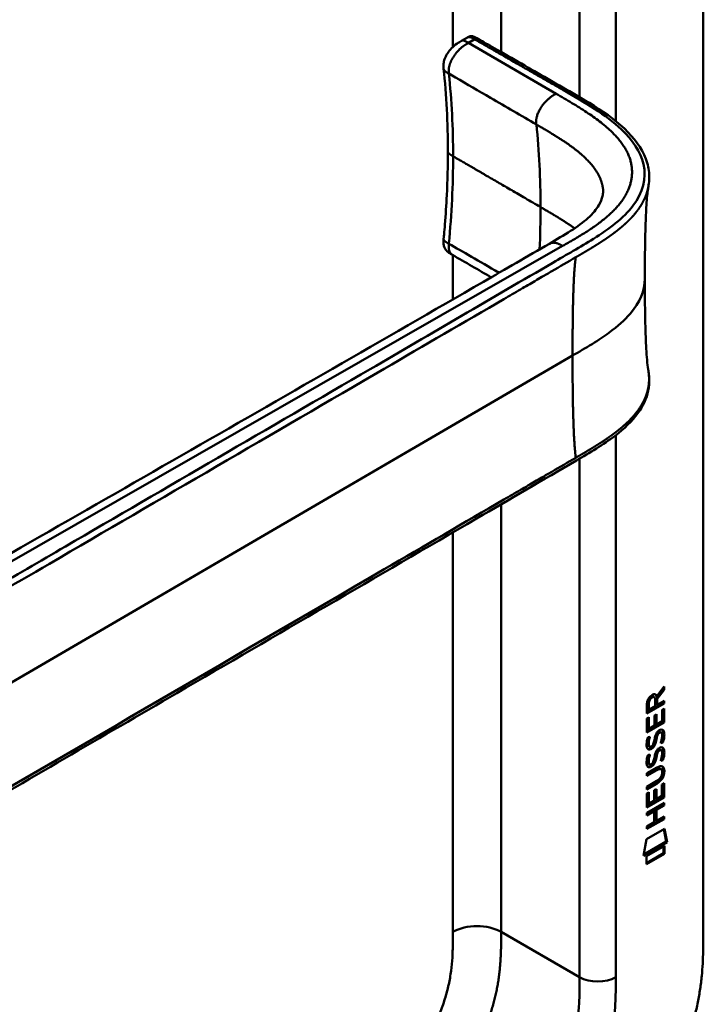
# Model space of a CAD drawing. Header units: millimetres. Extents: x 20 to 833, y 20 to 574.
# Tile 6 of 16: x 406 to 438, y 149 to 195. Entities that reach past the tile are written whole.
import ezdxf

# ---------------------------------------------------------------- set-up
doc = ezdxf.new("R2010")
doc.units = ezdxf.units.MM
doc.header["$LTSCALE"] = 2
doc.layers.add('Sichtbare Kanten(DIN)', color=7, linetype='Continuous', lineweight=50)
doc.layers.add('Sichtbare tangentiale Kanten(DIN)', color=7, linetype='Continuous', lineweight=50)

msp = doc.modelspace()

# ---------------------------------------------------------------- linework, layer by layer
at = {"layer": 'Sichtbare Kanten(DIN)'}
for p, q in [((438.442, 214.606), (438.442, 152.085)), ((427.114, 193.94), (427.396, 194.103)), ((427.114, 193.94), (427.114, 193.94)), ((426.27, 192.63), (426.27, 192.63)), ((426.471, 188.758), (426.471, 188.758)), ((426.687, 183.905), (426.687, 183.905)), ((429.674, 182.169), (429.674, 182.169)), ((436.564, 163.547), (436.241, 163.113)), ((436.268, 163.211), (436.606, 163.664)), ((436.606, 163.522), (436.283, 163.089)), ((436.564, 163.607), (436.564, 163.547)), ((436.564, 163.547), (436.606, 163.522)), ((436.606, 163.664), (436.606, 163.522)), ((436.099, 163.198), (436.141, 163.174)), ((436.184, 162.754), (436.184, 163.044)), ((436.226, 163.235), (436.268, 163.211)), ((436.241, 163.113), (436.24, 162.836)), ((436.241, 163.113), (436.283, 163.089)), ((436.283, 163.089), (436.283, 162.811)), ((436.283, 162.811), (436.606, 162.997)), ((436.563, 162.973), (436.563, 162.897)), ((436.606, 162.997), (436.606, 162.873)), ((436.563, 162.897), (435.797, 162.456)), ((436.606, 162.873), (435.797, 162.407)), ((435.797, 162.407), (435.798, 162.836)), ((435.854, 162.903), (435.854, 162.613)), ((435.854, 162.613), (435.896, 162.588)), ((435.896, 162.878), (435.896, 162.588)), ((435.896, 162.588), (436.184, 162.754)), ((436.24, 162.836), (436.283, 162.811)), ((436.507, 162.585), (436.606, 162.642)), ((436.507, 162.047), (436.507, 162.585)), ((436.563, 162.897), (436.606, 162.873)), ((436.563, 162.617), (436.563, 162.005)), ((436.606, 162.642), (436.605, 161.981)), ((435.797, 162.169), (435.896, 162.226)), ((435.797, 161.514), (435.797, 162.169)), ((435.853, 162.202), (435.853, 161.719)), ((435.896, 162.226), (435.895, 161.694)), ((436.148, 161.84), (436.149, 162.313)), ((436.149, 162.313), (436.247, 162.37)), ((436.205, 162.345), (436.204, 161.922)), ((436.247, 162.37), (436.247, 161.897)), ((436.247, 161.897), (436.507, 162.047)), ((436.563, 162.005), (435.797, 161.563)), ((436.605, 161.981), (435.797, 161.514)), ((435.853, 161.719), (435.895, 161.694)), ((435.895, 161.694), (436.148, 161.84)), ((436.204, 161.922), (436.247, 161.897)), ((436.563, 162.005), (436.605, 161.981)), ((435.845, 161.29), (435.941, 161.312)), ((436.202, 161.204), (436.244, 161.179)), ((436.216, 161.276), (436.258, 161.252)), ((436.268, 161.446), (436.311, 161.421)), ((436.348, 161.53), (436.345, 161.528)), ((436.348, 161.53), (436.391, 161.506)), ((436.391, 161.506), (436.387, 161.504)), ((436.428, 161.537), (436.47, 161.513)), ((435.858, 160.911), (435.86, 160.907)), ((435.886, 160.877), (435.928, 160.853)), ((435.901, 160.887), (435.903, 160.882)), ((436.094, 160.967), (436.097, 160.974)), ((436.348, 160.698), (436.344, 160.696)), ((436.348, 160.698), (436.39, 160.674)), ((436.39, 160.674), (436.387, 160.672)), ((436.427, 160.705), (436.47, 160.681)), ((436.507, 161.077), (436.549, 161.052)), ((435.845, 160.458), (435.94, 160.48)), ((436.201, 160.371), (436.244, 160.347)), ((436.215, 160.444), (436.257, 160.42)), ((436.268, 160.614), (436.31, 160.589)), ((436.506, 160.245), (436.549, 160.22)), ((435.795, 159.603), (436.261, 159.871)), ((436.225, 159.776), (435.795, 159.529)), ((436.267, 159.752), (435.795, 159.48)), ((435.858, 160.079), (435.86, 160.075)), ((435.885, 160.045), (435.928, 160.021)), ((435.9, 160.055), (435.902, 160.05)), ((436.094, 160.135), (436.097, 160.142)), ((436.419, 159.817), (436.462, 159.792)), ((435.795, 159.48), (435.795, 159.603)), ((436.516, 159.639), (436.516, 159.642)), ((435.795, 158.971), (436.267, 159.243)), ((436.218, 159.14), (435.795, 158.897)), ((436.26, 159.116), (435.795, 158.848)), ((435.795, 158.848), (435.795, 158.971)), ((436.146, 158.805), (436.245, 158.862)), ((436.146, 158.332), (436.146, 158.805)), ((436.202, 158.837), (436.202, 158.413)), ((436.245, 158.862), (436.244, 158.389)), ((436.504, 158.539), (436.505, 159.077)), ((436.505, 159.077), (436.603, 159.134)), ((436.561, 159.109), (436.56, 158.497)), ((436.603, 159.134), (436.603, 158.472)), ((435.794, 158.006), (435.795, 158.661)), ((436.56, 158.497), (435.794, 158.055)), ((436.603, 158.472), (435.794, 158.006)), ((435.795, 158.661), (435.893, 158.718)), ((435.851, 158.693), (435.85, 158.211)), ((435.893, 158.718), (435.893, 158.186)), ((435.893, 158.186), (436.146, 158.332)), ((436.202, 158.413), (436.244, 158.389)), ((436.244, 158.389), (436.504, 158.539)), ((436.56, 158.497), (436.603, 158.472)), ((435.794, 157.747), (436.602, 158.213)), ((435.85, 158.211), (435.893, 158.186)), ((436.204, 157.909), (436.203, 157.4)), ((436.56, 158.114), (436.204, 157.909)), ((436.204, 157.909), (436.246, 157.884)), ((436.602, 158.09), (436.246, 157.884)), ((436.246, 157.884), (436.246, 157.375)), ((436.56, 158.188), (436.56, 158.114)), ((436.56, 158.114), (436.602, 158.09)), ((436.602, 158.213), (436.602, 158.09)), ((436.559, 157.482), (435.793, 157.04)), ((436.602, 157.457), (435.793, 156.991)), ((436.103, 157.851), (435.794, 157.672)), ((436.145, 157.826), (435.794, 157.624)), ((435.794, 157.624), (435.794, 157.747)), ((436.103, 157.851), (436.145, 157.826)), ((436.145, 157.317), (436.145, 157.826)), ((436.203, 157.4), (436.246, 157.375)), ((436.246, 157.375), (436.602, 157.581)), ((436.559, 157.556), (436.559, 157.482)), ((436.559, 157.482), (436.602, 157.457)), ((436.602, 157.581), (436.602, 157.457)), ((435.773, 156.508), (436.623, 156.998)), ((435.793, 157.115), (436.145, 157.317)), ((435.793, 156.991), (435.793, 157.115)), ((436.59, 156.979), (436.708, 156.399)), ((436.623, 156.998), (436.75, 156.375)), ((435.643, 155.736), (435.773, 156.508)), ((436.75, 156.375), (435.643, 155.736)), ((436.708, 156.399), (435.652, 155.791)), ((435.773, 155.718), (436.621, 156.207)), ((436.578, 156.182), (436.578, 155.858)), ((436.621, 156.207), (436.62, 155.834)), ((436.708, 156.399), (436.75, 156.375)), ((436.578, 155.858), (435.773, 155.394)), ((436.62, 155.834), (435.773, 155.345)), ((435.773, 155.345), (435.773, 155.718)), ((436.578, 155.858), (436.62, 155.834))]:
    msp.add_line(p, q, dxfattribs=at)
for centre, major_axis, ratio, start_param, end_param in [((436.187, 162.843), (-0.175, 0.346), 0.819444, 0.044165, 1.01691), ((436.23, 162.818), (-0.175, 0.346), 0.819444, 0.044165, 1.01691), ((435.836, 162.565), (-0.368, -0.732), 0.34929, 2.798951, 3.629759), ((435.793, 162.589), (-0.368, -0.732), 0.34929, 2.798951, 3.03581), ((436.162, 160.872), (-0.258, -0.67), 0.280159, 3.097672, 3.459563), ((436.204, 160.847), (-0.258, -0.67), 0.280159, 2.938175, 3.459563), ((436.216, 162.134), (-0.327, -1.256), 0.153171, 6.026615, 6.087575), ((436.069, 161.292), (-0.178, -0.418), 0.325758, 6.002571, 6.243644), ((436.259, 162.11), (-0.327, -1.256), 0.153171, 6.026615, 6.087575), ((436.112, 161.268), (-0.178, -0.418), 0.325758, 6.002571, 6.462865), ((436.078, 160.965), (-0.0284, -0.0613), 0.214041, 1.386578, 1.694656), ((436.161, 160.04), (0.258, 0.669), 0.280374, 6.239236, 6.601395), ((436.204, 160.016), (0.258, 0.669), 0.280374, 6.079702, 6.601395), ((436.24, 161.397), (0.352, 1.35), 0.146604, 2.895407, 2.954548), ((436.071, 160.465), (0.18, 0.422), 0.324198, 2.862775, 3.102561), ((436.283, 161.372), (0.352, 1.35), 0.146604, 2.895407, 2.954548), ((436.113, 160.44), (0.18, 0.422), 0.324198, 2.862775, 3.320606), ((436.077, 160.133), (0.0284, 0.0613), 0.214041, 4.52817, 4.836248), ((435.139, 160.047), (1.388, -0.568), 0.642788, 5.820817, 6.539156), ((435.18, 157.721), (1.355, 2.199), 0.216474, 5.945573, 6.664037), ((435.138, 157.745), (1.355, 2.199), 0.216474, 5.945573, 6.245566), ((435.181, 160.022), (1.388, -0.568), 0.642788, 5.820817, 6.539156), ((429.888, 162.291), (6.595, -2.821), 0.235363, 6.108423, 6.383356)]:
    msp.add_ellipse(centre, major_axis=major_axis, ratio=ratio, start_param=start_param, end_param=end_param, dxfattribs=at)
for points, knots in [([(380.602, 194.065), (381.545, 194.61), (382.487, 195.154), (384.562, 196.351), (385.693, 197.005), (388.182, 198.442), (389.54, 199.226), (392.526, 200.95), (394.156, 201.891), (397.74, 203.96), (399.695, 205.089), (403.996, 207.572), (406.342, 208.926), (411.503, 211.906), (414.318, 213.531), (418.62, 216.015), (420.106, 216.873), (421.592, 217.731)], [0.000002, 0.000002, 0.000002, 0.000002, 1, 1, 2.2, 2.2, 3.64, 3.64, 5.368, 5.368, 7.4416, 7.4416, 9.92992, 9.92992, 12.915904, 12.915904, 14.492315, 14.492315, 14.492315, 14.492315]), ([(426.27, 192.63), (426.267, 192.666), (426.262, 192.707), (426.26, 192.802), (426.263, 192.859), (426.286, 192.99), (426.309, 193.067), (426.373, 193.218), (426.415, 193.293), (426.516, 193.444), (426.578, 193.52), (426.724, 193.673), (426.811, 193.747), (426.972, 193.859), (427.047, 193.902), (427.114, 193.94)], [0, 0, 0, 0, 0.0359077, 0.0359077, 0.0808895, 0.0808895, 0.1413907, 0.1413907, 0.2046198, 0.2046198, 0.2783665, 0.2783665, 0.3691868, 0.3691868, 0.4424007, 0.4424007, 0.4424007, 0.4424007]), ([(427.4, 194.105), (427.41, 194.111), (427.422, 194.118), (427.448, 194.132), (427.463, 194.139), (427.493, 194.15), (427.509, 194.154), (427.541, 194.16), (427.557, 194.161), (427.59, 194.161), (427.608, 194.159), (427.651, 194.151), (427.675, 194.143), (427.744, 194.115), (427.786, 194.091), (427.939, 194.003), (428.044, 193.943), (428.43, 193.723), (428.705, 193.561), (429.81, 192.931), (430.64, 192.453), (432.718, 191.263), (434.036, 190.551), (435.343, 189.218), (435.668, 188.729), (435.884, 187.98), (435.917, 187.74), (435.906, 187.389), (435.897, 187.29), (435.877, 187.163), (435.875, 187.152), (435.873, 187.136), (435.872, 187.132), (435.871, 187.124), (435.87, 187.121), (435.869, 187.116), (435.869, 187.114), (435.868, 187.111), (435.868, 187.11), (435.868, 187.108), (435.868, 187.108), (435.867, 187.107), (435.867, 187.106), (435.867, 187.105), (435.867, 187.105), (435.867, 187.104), (435.867, 187.104), (435.867, 187.104)], [0.000843, 0.000843, 0.000843, 0.000843, 0.012002, 0.012002, 0.024086, 0.024086, 0.036304, 0.036304, 0.04868, 0.04868, 0.063766, 0.063766, 0.086736, 0.086736, 0.130268, 0.130268, 0.24534, 0.24534, 0.53744, 0.53744, 1.413741, 1.413741, 2.732266, 2.732266, 3.383583, 3.383583, 3.678745, 3.678745, 3.79819, 3.79819, 3.809282, 3.809282, 3.813105, 3.813105, 3.815784, 3.815784, 3.817258, 3.817258, 3.818042, 3.818042, 3.818425, 3.818425, 3.819027, 3.819027, 3.819626, 3.819626, 3.819766, 3.819766, 3.819766, 3.819766]), ([(426.27, 184.655), (426.272, 184.672), (426.273, 184.69), (426.28, 184.758), (426.285, 184.81), (426.303, 185.016), (426.317, 185.17), (426.366, 185.786), (426.396, 186.244), (426.454, 187.394), (426.471, 188.081), (426.471, 188.758)], [0, 0, 0, 0, 0.01508, 0.01508, 0.060317, 0.060317, 0.196032, 0.196032, 0.603239, 0.603239, 1.22638, 1.22638, 1.22638, 1.22638]), ([(431.231, 184.43), (431.913, 184.825), (432.587, 185.227), (433.263, 185.834), (433.435, 186.037), (433.632, 186.379), (433.688, 186.522), (433.734, 186.737), (433.742, 186.809), (433.746, 186.912), (433.745, 186.946), (433.742, 186.991), (433.741, 187.006), (433.739, 187.023), (433.739, 187.029), (433.738, 187.033), (433.738, 187.034), (433.738, 187.034)], [0.000047, 0.000047, 0.000047, 0.000047, 0.726132, 0.726132, 1.094003, 1.094003, 1.349296, 1.349296, 1.479575, 1.479575, 1.54524, 1.54524, 1.578485, 1.578485, 1.595558, 1.595558, 1.603306, 1.603306, 1.603306, 1.603306]), ([(435.867, 187.104), (435.857, 187.046), (435.844, 186.963), (435.818, 186.749), (435.805, 186.61), (435.771, 186.174), (435.755, 185.855), (435.71, 184.641), (435.702, 183.709), (435.702, 182.783)], [0, 0, 0, 0, 0.124269, 0.124269, 0.280476, 0.280476, 0.595236, 0.595236, 1.460829, 1.460829, 1.460829, 1.460829]), ([(426.686, 183.904), (426.668, 183.914), (426.647, 183.926), (426.604, 183.952), (426.581, 183.966), (426.532, 183.997), (426.507, 184.015), (426.454, 184.057), (426.426, 184.083), (426.372, 184.143), (426.347, 184.179), (426.302, 184.262), (426.285, 184.311), (426.262, 184.423), (426.259, 184.487), (426.263, 184.585), (426.267, 184.621), (426.27, 184.655)], [0, 0, 0, 0, 0.0211447, 0.0211447, 0.0416819, 0.0416819, 0.0646787, 0.0646787, 0.0929056, 0.0929056, 0.1280334, 0.1280334, 0.1708261, 0.1708261, 0.2232514, 0.2232514, 0.2531817, 0.2531817, 0.2531817, 0.2531817]), ([(399.793, 166.368), (409.261, 171.789), (418.727, 177.21), (429.167, 183.237), (430.199, 183.833), (431.231, 184.43)], [0, 0, 0, 0, 10.000028, 10.000028, 11.098058, 11.098058, 11.098058, 11.098058]), ([(435.702, 182.783), (435.702, 182.012), (435.709, 181.238), (435.739, 180.104), (435.753, 179.728), (435.786, 179.194), (435.799, 179.019), (435.831, 178.698), (435.851, 178.55), (435.867, 178.462)], [0, 0, 0, 0, 0.721466, 0.721466, 1.084261, 1.084261, 1.269024, 1.269024, 1.460513, 1.460513, 1.460513, 1.460513]), ([(435.867, 178.462), (435.867, 178.461), (435.867, 178.461), (435.867, 178.46), (435.867, 178.459), (435.867, 178.458), (435.867, 178.458), (435.868, 178.456), (435.868, 178.456), (435.868, 178.454), (435.868, 178.453), (435.869, 178.451), (435.869, 178.449), (435.87, 178.446), (435.87, 178.443), (435.871, 178.437), (435.872, 178.432), (435.874, 178.418), (435.876, 178.409), (435.881, 178.375), (435.885, 178.351), (435.898, 178.256), (435.904, 178.189), (435.917, 177.922), (435.902, 177.729), (435.787, 177.169), (435.617, 176.811), (435.1, 176.1), (434.728, 175.749), (433.761, 175.01), (433.126, 174.636), (430.933, 173.358), (429.372, 172.45), (423.13, 168.815), (418.449, 166.089), (410.256, 161.318), (406.745, 159.274), (400.601, 155.696), (398.036, 154.125), (394.474, 152.171), (393.564, 151.727), (392.032, 151.226), (391.466, 151.072), (390.584, 151.001), (390.27, 151.009), (389.807, 151.088), (389.648, 151.128), (389.416, 151.209), (389.339, 151.24), (389.224, 151.293), (389.185, 151.312), (389.127, 151.342), (389.107, 151.352), (389.077, 151.369), (389.067, 151.375), (389.052, 151.383), (389.046, 151.386), (389.038, 151.391), (389.035, 151.393), (389.031, 151.395), (389.029, 151.396), (389.026, 151.398), (389.025, 151.399), (389.024, 151.399)], [0, 0, 0, 0, 0.000812, 0.000812, 0.001159, 0.001159, 0.001709, 0.001709, 0.00226, 0.00226, 0.00297, 0.00297, 0.004051, 0.004051, 0.005946, 0.005946, 0.009784, 0.009784, 0.018899, 0.018899, 0.044942, 0.044942, 0.123041, 0.123041, 0.357876, 0.357876, 0.819393, 0.819393, 1.341428, 1.341428, 2.016287, 2.016287, 3.678544, 3.678544, 8.665313, 8.665313, 12.40539, 12.40539, 15.210451, 15.210451, 16.085372, 16.085372, 16.55485, 16.55485, 16.809473, 16.809473, 16.944798, 16.944798, 17.014076, 17.014076, 17.049094, 17.049094, 17.066817, 17.066817, 17.075861, 17.075861, 17.080537, 17.080537, 17.082986, 17.082986, 17.084274, 17.084274, 17.085621, 17.085621, 17.085621, 17.085621]), ([(436.419, 159.817), (436.417, 159.818), (436.414, 159.819), (436.394, 159.828), (436.374, 159.83), (436.313, 159.821), (436.268, 159.801), (436.225, 159.776)], [0.06065051, 0.06065051, 0.06065051, 0.06065051, 0.06439039, 0.06439039, 0.08887549, 0.08887549, 0.13413559, 0.13413559, 0.13413559, 0.13413559]), ([(436.516, 159.642), (436.516, 159.658), (436.516, 159.673), (436.511, 159.714), (436.505, 159.739), (436.484, 159.776), (436.471, 159.789), (436.437, 159.804), (436.417, 159.805), (436.355, 159.797), (436.31, 159.777), (436.267, 159.752)], [0, 0, 0, 0, 0.0140042, 0.0140042, 0.0408947, 0.0408947, 0.0643904, 0.0643904, 0.0888755, 0.0888755, 0.1341356, 0.1341356, 0.1341356, 0.1341356]), ([(430.795, 138.922), (430.96, 139.018), (431.294, 139.215), (431.715, 139.479), (432.139, 139.761), (432.479, 140.003), (432.904, 140.327), (433.244, 140.606), (433.665, 140.978), (433.999, 141.295), (434.409, 141.715), (434.731, 142.069), (435.123, 142.534), (435.427, 142.921), (435.792, 143.422), (436.072, 143.836), (436.404, 144.366), (436.654, 144.799), (436.946, 145.348), (437.162, 145.792), (437.409, 146.349), (437.587, 146.795), (437.784, 147.35), (437.922, 147.791), (438.07, 148.335), (438.167, 148.763), (438.266, 149.288), (438.326, 149.699), (438.382, 150.201), (438.411, 150.593), (438.433, 151.072), (438.442, 151.539), (438.442, 151.904), (438.442, 152.085)], [0.0000069, 0.0000069, 0.0000069, 0.0000069, 0.0407043, 0.0814017, 0.1017504, 0.1424478, 0.1627965, 0.203494, 0.2238427, 0.2645401, 0.2848888, 0.3255862, 0.3459349, 0.3866323, 0.406981, 0.4476784, 0.4680271, 0.5087246, 0.5290733, 0.5697707, 0.5901194, 0.6308168, 0.6511655, 0.6918629, 0.7122116, 0.752909, 0.7732577, 0.8139552, 0.8343039, 0.8750013, 0.89535, 0.9360474, 0.9767448, 0.9767448, 0.9767448, 0.9767448])]:
    msp.add_open_spline(points, degree=3, knots=knots, dxfattribs=at)
for points in [[(427.396, 194.103), (427.397, 194.103), (427.397, 194.104), (427.398, 194.104)], [(426.471, 188.758), (426.471, 190.089), (426.396, 191.404), (426.27, 192.63)], [(428.5, 182.852), (427.896, 183.203), (427.292, 183.553), (426.686, 183.904)], [(435.798, 162.836), (435.802, 162.982), (435.867, 163.171), (436.041, 163.271)], [(436.099, 163.198), (436.077, 163.211), (436.045, 163.209), (436, 163.182)], [(436.184, 163.044), (436.184, 163.134), (436.16, 163.226), (436.042, 163.158)], [(436.241, 161.47), (436.267, 161.521), (436.304, 161.566), (436.355, 161.603)], [(436.355, 161.603), (436.436, 161.663), (436.516, 161.676), (436.571, 161.604)], [(436.51, 161.649), (436.517, 161.643), (436.523, 161.636), (436.528, 161.629)], [(436.528, 161.629), (436.56, 161.588), (436.575, 161.525), (436.575, 161.437)], [(436.571, 161.604), (436.602, 161.563), (436.617, 161.501), (436.617, 161.413)], [(435.788, 161.036), (435.793, 161.084), (435.805, 161.159), (435.825, 161.227)], [(435.825, 161.227), (435.831, 161.246), (435.845, 161.29), (435.845, 161.29)], [(435.855, 161.16), (435.837, 161.067), (435.835, 160.993), (435.851, 160.932)], [(435.889, 161.3), (435.878, 161.259), (435.861, 161.193), (435.855, 161.16)], [(435.897, 161.135), (435.879, 161.042), (435.877, 160.968), (435.894, 160.907)], [(435.941, 161.312), (435.941, 161.312), (435.907, 161.186), (435.897, 161.135)], [(436.097, 160.974), (436.117, 161.021), (436.133, 161.084), (436.148, 161.173)], [(436.202, 161.204), (436.186, 161.116), (436.169, 161.052), (436.147, 160.995)], [(436.148, 161.173), (436.172, 161.307), (436.201, 161.392), (436.241, 161.47)], [(436.244, 161.179), (436.229, 161.092), (436.211, 161.028), (436.19, 160.97)], [(436.216, 161.276), (436.213, 161.265), (436.202, 161.204), (436.202, 161.204)], [(436.268, 161.446), (436.248, 161.405), (436.231, 161.35), (436.216, 161.276)], [(436.258, 161.252), (436.256, 161.241), (436.245, 161.18), (436.244, 161.179)], [(436.311, 161.421), (436.291, 161.381), (436.274, 161.326), (436.258, 161.252)], [(436.345, 161.528), (436.31, 161.508), (436.289, 161.486), (436.268, 161.446)], [(436.387, 161.504), (436.353, 161.484), (436.332, 161.461), (436.311, 161.421)], [(436.445, 161.02), (436.445, 161.02), (436.489, 161.128), (436.505, 161.231)], [(436.505, 161.231), (436.525, 161.351), (436.525, 161.441), (436.495, 161.488)], [(436.57, 161.348), (436.562, 161.235), (436.517, 161.101), (436.507, 161.077)], [(436.613, 161.323), (436.604, 161.21), (436.56, 161.077), (436.549, 161.052)], [(436.575, 161.437), (436.575, 161.409), (436.573, 161.38), (436.57, 161.348)], [(436.617, 161.413), (436.617, 161.385), (436.615, 161.356), (436.613, 161.323)], [(435.81, 160.787), (435.785, 160.851), (435.776, 160.922), (435.788, 161.036)], [(435.968, 160.728), (435.905, 160.702), (435.84, 160.712), (435.81, 160.787)], [(435.926, 160.752), (435.896, 160.74), (435.865, 160.736), (435.838, 160.743)], [(435.97, 160.773), (435.941, 160.757), (435.935, 160.756), (435.926, 160.752)], [(435.961, 160.846), (436.002, 160.851), (436.056, 160.893), (436.085, 160.948)], [(436.012, 160.749), (435.984, 160.733), (435.978, 160.731), (435.968, 160.728)], [(436.147, 160.995), (436.115, 160.907), (436.06, 160.824), (435.97, 160.773)], [(436.19, 160.97), (436.157, 160.883), (436.102, 160.799), (436.012, 160.749)], [(436.148, 160.341), (436.172, 160.475), (436.2, 160.56), (436.24, 160.638)], [(436.24, 160.638), (436.267, 160.689), (436.303, 160.734), (436.354, 160.771)], [(436.344, 160.696), (436.31, 160.676), (436.289, 160.653), (436.268, 160.614)], [(436.387, 160.672), (436.352, 160.652), (436.331, 160.629), (436.31, 160.589)], [(436.354, 160.771), (436.436, 160.831), (436.516, 160.844), (436.57, 160.772)], [(436.549, 161.052), (436.543, 161.05), (436.445, 161.02), (436.445, 161.02)], [(436.507, 161.077), (436.504, 161.076), (436.483, 161.069), (436.461, 161.062)], [(436.505, 160.399), (436.524, 160.519), (436.524, 160.609), (436.494, 160.656)], [(436.51, 160.817), (436.516, 160.811), (436.522, 160.804), (436.528, 160.797)], [(436.528, 160.797), (436.559, 160.756), (436.574, 160.693), (436.574, 160.605)], [(436.57, 160.772), (436.601, 160.731), (436.617, 160.669), (436.617, 160.581)], [(435.81, 159.955), (435.784, 160.019), (435.776, 160.09), (435.788, 160.204)], [(435.788, 160.204), (435.793, 160.252), (435.804, 160.327), (435.825, 160.395)], [(435.825, 160.395), (435.83, 160.414), (435.845, 160.458), (435.845, 160.458)], [(435.854, 160.328), (435.836, 160.235), (435.834, 160.161), (435.851, 160.1)], [(435.888, 160.468), (435.877, 160.427), (435.861, 160.361), (435.854, 160.328)], [(435.897, 160.303), (435.878, 160.21), (435.877, 160.136), (435.893, 160.075)], [(435.94, 160.48), (435.94, 160.48), (435.906, 160.354), (435.897, 160.303)], [(436.097, 160.142), (436.116, 160.189), (436.132, 160.252), (436.148, 160.341)], [(436.201, 160.371), (436.186, 160.284), (436.168, 160.22), (436.147, 160.163)], [(436.244, 160.347), (436.228, 160.26), (436.211, 160.196), (436.189, 160.138)], [(436.215, 160.444), (436.213, 160.433), (436.202, 160.372), (436.201, 160.371)], [(436.268, 160.614), (436.248, 160.573), (436.231, 160.518), (436.215, 160.444)], [(436.257, 160.42), (436.255, 160.409), (436.244, 160.348), (436.244, 160.347)], [(436.31, 160.589), (436.29, 160.549), (436.273, 160.493), (436.257, 160.42)], [(436.444, 160.188), (436.444, 160.188), (436.488, 160.296), (436.505, 160.399)], [(436.549, 160.22), (436.543, 160.218), (436.444, 160.188), (436.444, 160.188)], [(436.506, 160.245), (436.504, 160.244), (436.483, 160.237), (436.46, 160.23)], [(436.57, 160.516), (436.561, 160.403), (436.517, 160.269), (436.506, 160.245)], [(436.612, 160.491), (436.604, 160.378), (436.559, 160.245), (436.549, 160.22)], [(436.574, 160.605), (436.574, 160.577), (436.572, 160.548), (436.57, 160.516)], [(436.617, 160.581), (436.617, 160.553), (436.615, 160.524), (436.612, 160.491)], [(435.968, 159.896), (435.905, 159.87), (435.84, 159.88), (435.81, 159.955)], [(435.925, 159.92), (435.895, 159.908), (435.865, 159.904), (435.838, 159.911)], [(435.969, 159.941), (435.941, 159.925), (435.935, 159.924), (435.925, 159.92)], [(435.96, 160.014), (436.002, 160.019), (436.055, 160.061), (436.085, 160.116)], [(436.012, 159.917), (435.983, 159.901), (435.977, 159.899), (435.968, 159.896)], [(436.147, 160.163), (436.114, 160.075), (436.059, 159.992), (435.969, 159.941)], [(436.189, 160.138), (436.157, 160.051), (436.101, 159.967), (436.012, 159.917)]]:
    msp.add_open_spline(points, degree=3, dxfattribs=at)
msp.add_rational_spline([(435.867, 178.462), (435.867, 178.462), (435.867, 178.462), (435.867, 178.462)], [0.999508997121, 0.999509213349, 0.999509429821, 0.999509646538], degree=3, dxfattribs=at)
at = {"layer": 'Sichtbare tangentiale Kanten(DIN)'}
for p, q in [((426.704, 193.65), (426.704, 214.035)), ((428.967, 193.412), (428.967, 214.035)), ((432.644, 191.303), (432.644, 211.912)), ((434.341, 211.912), (434.341, 190.171)), ((427.728, 194.012), (427.437, 193.843)), ((427.437, 193.843), (431.54, 191.461)), ((426.517, 192.4), (426.518, 192.398)), ((426.704, 188.532), (426.704, 188.533)), ((434.341, 185.396), (434.341, 185.395)), ((431.846, 184.324), (400.318, 166.28)), ((426.517, 184.427), (426.518, 184.429)), ((431.848, 184.325), (431.846, 184.324)), ((433.139, 184.564), (433.139, 184.564)), ((426.704, 181.816), (426.704, 183.893)), ((430.039, 182.381), (430.038, 182.381)), ((396.413, 158.276), (432.314, 179.182)), ((434.341, 175.453), (434.341, 150.044)), ((432.644, 150.044), (432.644, 174.356)), ((428.967, 172.358), (428.967, 172.358)), ((428.967, 152.167), (428.967, 172.214)), ((426.704, 171.041), (426.704, 171.041)), ((426.704, 152.167), (426.704, 170.897)), ((436, 163.182), (436.042, 163.158)), ((435.854, 162.903), (435.896, 162.878)), ((436.528, 161.629), (436.571, 161.604)), ((435.855, 161.16), (435.897, 161.135)), ((436.345, 161.528), (436.387, 161.504)), ((436.57, 161.348), (436.613, 161.323)), ((436.575, 161.437), (436.617, 161.413)), ((435.851, 160.932), (435.894, 160.907)), ((435.858, 160.911), (435.901, 160.887)), ((435.86, 160.907), (435.903, 160.882)), ((435.926, 160.752), (435.968, 160.728)), ((435.97, 160.773), (436.012, 160.749)), ((436.147, 160.995), (436.19, 160.97)), ((436.344, 160.696), (436.387, 160.672)), ((436.528, 160.797), (436.57, 160.772)), ((435.854, 160.328), (435.897, 160.303)), ((436.57, 160.516), (436.612, 160.491)), ((436.574, 160.605), (436.617, 160.581)), ((435.851, 160.1), (435.893, 160.075)), ((435.858, 160.079), (435.9, 160.055)), ((435.86, 160.075), (435.902, 160.05)), ((435.925, 159.92), (435.968, 159.896)), ((435.969, 159.941), (436.012, 159.917)), ((436.147, 160.163), (436.189, 160.138)), ((436.225, 159.776), (436.267, 159.752)), ((436.574, 159.723), (436.616, 159.699)), ((436.218, 159.14), (436.26, 159.116)), ((428.967, 152.167), (432.644, 150.044))]:
    msp.add_line(p, q, dxfattribs=at)
for major_axis, start_param, end_param in [((21.528, 37.287), 5.497784, 5.611427), ((-21.528, -37.287), 2.300587, 2.356191)]:
    msp.add_ellipse((400.37, 168.566), major_axis=major_axis, ratio=0.57735, start_param=start_param, end_param=end_param, dxfattribs=at)
for points, degree, knots in [([(427.728, 194.012), (427.73, 194.01), (427.733, 194.009), (427.735, 194.008), (427.82, 193.958), (427.903, 193.91), (427.986, 193.863), (428.069, 193.815), (428.151, 193.768), (428.233, 193.72), (428.316, 193.673), (428.399, 193.625), (428.483, 193.577), (428.567, 193.529), (428.653, 193.479), (428.74, 193.429), (428.784, 193.404), (428.828, 193.379), (428.873, 193.353), (428.917, 193.328), (428.962, 193.302), (429.007, 193.276), (429.097, 193.224), (429.19, 193.171), (429.282, 193.118), (429.375, 193.065), (429.468, 193.012), (429.56, 192.959), (429.652, 192.906), (429.744, 192.853), (429.834, 192.802), (429.924, 192.75), (430.012, 192.699), (430.1, 192.649), (430.187, 192.599), (430.273, 192.55), (430.358, 192.502), (430.442, 192.453), (430.526, 192.405), (430.61, 192.357), (430.693, 192.309), (430.777, 192.262), (430.86, 192.214), (430.944, 192.166), (431.027, 192.118), (431.112, 192.07), (431.196, 192.022), (431.281, 191.973), (431.366, 191.924), (431.451, 191.875), (431.537, 191.826), (431.623, 191.777), (431.709, 191.728), (431.795, 191.679), (431.881, 191.629), (432.898, 191.047), (433.87, 190.486), (434.609, 189.782), (435.124, 189.291), (435.505, 188.729), (435.637, 188.159), (435.792, 187.491), (435.613, 186.82), (435.144, 186.204), (434.707, 185.63), (434.034, 185.123), (433.29, 184.657), (432.679, 184.275), (432.028, 183.909), (431.389, 183.537), (428.544, 181.88), (425.685, 180.215), (422.835, 178.555), (418.073, 175.782), (413.306, 173.007), (408.543, 170.233), (406.161, 168.846), (403.779, 167.459), (401.397, 166.072), (400.206, 165.378), (399.015, 164.685), (397.824, 163.991), (397.074, 163.554), (396.327, 163.111), (395.57, 162.684), (395.126, 162.433), (394.678, 162.191), (394.202, 161.96), (394.091, 161.906), (393.98, 161.854), (393.862, 161.8)], 3, [0, 0, 0, 0, 0.002518, 0.002518, 0.002518, 0.094944, 0.094944, 0.094944, 0.18737, 0.18737, 0.18737, 0.279796, 0.279796, 0.279796, 0.372222, 0.372222, 0.372222, 0.418434, 0.418434, 0.418434, 0.464647, 0.464647, 0.464647, 0.557073, 0.557073, 0.557073, 0.649499, 0.649499, 0.649499, 0.741925, 0.741925, 0.741925, 0.834351, 0.834351, 0.834351, 0.926776, 0.926776, 0.926776, 1.019202, 1.019202, 1.019202, 1.111628, 1.111628, 1.111628, 1.204054, 1.204054, 1.204054, 1.29648, 1.29648, 1.29648, 1.388905, 1.388905, 1.388905, 1.481331, 1.481331, 1.481331, 2.571552, 2.571552, 2.571552, 3.331424, 3.331424, 3.331424, 4.2235, 4.2235, 4.2235, 5.055186, 5.055186, 5.055186, 5.737675, 5.737675, 5.737675, 8.775646, 8.775646, 8.775646, 13.850256, 13.850256, 13.850256, 16.38756, 16.38756, 16.38756, 17.656213, 17.656213, 17.656213, 18.455338, 18.455338, 18.455338, 18.924865, 18.924865, 18.924865, 19.034762, 19.034762, 19.034762, 19.034762]), ([(427.398, 194.104), (427.398, 194.104), (427.399, 194.105), (427.446, 194.13), (427.507, 194.119), (427.622, 194.073), (427.676, 194.041), (427.728, 194.012)], 3, [0.1123448, 0.1123448, 0.1123448, 0.1123448, 0.1133897, 0.1133897, 0.1721179, 0.1721179, 0.228328, 0.228328, 0.228328, 0.228328]), ([(426.517, 192.4), (426.514, 192.441), (426.506, 192.515), (426.504, 192.633), (426.536, 192.803), (426.687, 193.163), (426.917, 193.474), (427.139, 193.671), (427.304, 193.767), (427.437, 193.843)], 5, [0, 0, 0, 0, 0, 0, 0.166667, 0.305556, 0.444444, 0.537037, 1, 1, 1, 1, 1, 1]), ([(430.619, 190.016), (429.913, 190.428), (429.182, 190.853), (428.471, 191.266), (427.911, 191.592), (427.371, 191.906), (426.824, 192.223), (426.723, 192.281), (426.621, 192.34), (426.517, 192.4)], 3, [0, 0, 0, 0, 0.516956, 0.516956, 0.516956, 0.924613, 0.924613, 0.924613, 1, 1, 1, 1]), ([(426.518, 192.398), (426.518, 192.396), (426.518, 192.396), (426.518, 192.395), (426.648, 191.149), (426.714, 189.857), (426.714, 188.527)], 3, [-3.015859, -3.015859, -3.015859, -3.015859, -3.014661, -3.014661, -3.014661, -1.789448, -1.789448, -1.789448, -1.789448]), ([(426.518, 184.429), (426.518, 184.432), (426.518, 184.432), (426.518, 184.433), (426.648, 185.83), (426.714, 187.197), (426.714, 188.527)], 3, [-3.015859, -3.015859, -3.015859, -3.015859, -3.014661, -3.014661, -3.014661, -1.789448, -1.789448, -1.789448, -1.789448]), ([(426.517, 184.427), (426.505, 184.281), (426.504, 184.13), (426.567, 184.022), (426.596, 183.973), (426.637, 183.934), (426.687, 183.905)], 3, [0, 0, 0, 0, 0.3185363, 0.3185363, 0.3185363, 0.4627076, 0.4627076, 0.4627076, 0.4627076]), ([(432.465, 183.794), (432.091, 183.577), (431.717, 183.359), (431.343, 183.141), (431.188, 183.051), (431.033, 182.961), (430.879, 182.871), (430.66, 182.743), (430.441, 182.616), (430.222, 182.488), (430.106, 182.421), (429.991, 182.354), (429.875, 182.286), (429.616, 182.136), (429.358, 181.985), (429.1, 181.835), (427.23, 180.746), (425.36, 179.657), (423.49, 178.568)], 3, [0, 0, 0, 0, 0.398413, 0.398413, 0.398413, 0.557467, 0.557467, 0.557467, 0.796366, 0.796366, 0.796366, 0.913432, 0.913432, 0.913432, 1.194862, 1.194862, 1.194862, 3.186788, 3.186788, 3.186788, 3.186788]), ([(432.314, 179.182), (432.615, 179.357), (432.917, 179.533), (433.228, 179.726), (433.54, 179.919), (433.802, 180.095), (434.018, 180.252), (434.449, 180.567), (434.758, 180.848), (435.007, 181.136), (435.472, 181.673), (435.704, 182.225), (435.705, 182.782)], 3, [0, 0, 0, 0, 0.240648, 0.240648, 0.240648, 0.481295, 0.481295, 0.481295, 0.96259, 0.96259, 0.96259, 1.859268, 1.859268, 1.859268, 1.859268]), ([(423.49, 178.568), (418.258, 175.521), (413.021, 172.472), (407.79, 169.425), (404.372, 167.435), (400.955, 165.446), (397.538, 163.455), (397.213, 163.266), (396.889, 163.078), (396.565, 162.889)], 3, [3.186788, 3.186788, 3.186788, 3.186788, 8.760538, 8.760538, 8.760538, 12.401919, 12.401919, 12.401919, 12.747463, 12.747463, 12.747463, 12.747463]), ([(432.465, 174.395), (432.091, 174.177), (431.717, 173.96), (431.343, 173.742), (431.187, 173.651), (431.032, 173.561), (430.876, 173.47), (430.658, 173.343), (430.44, 173.216), (430.222, 173.089), (430.106, 173.022), (429.99, 172.954), (429.874, 172.886), (429.616, 172.736), (429.358, 172.586), (429.1, 172.436), (427.23, 171.347), (425.36, 170.258), (423.49, 169.169)], 3, [0, 0, 0, 0, 0.398412, 0.398412, 0.398412, 0.558361, 0.558361, 0.558361, 0.796365, 0.796365, 0.796365, 0.913785, 0.913785, 0.913785, 1.19486, 1.19486, 1.19486, 3.18679, 3.18679, 3.18679, 3.18679]), ([(423.49, 169.169), (416.011, 164.813), (408.531, 160.458), (401.052, 156.103), (400.664, 155.877), (400.276, 155.651), (399.888, 155.425), (399.528, 155.215), (399.168, 155.006), (398.808, 154.796), (398.06, 154.361), (397.312, 153.925), (396.565, 153.49)], 3, [3.18679, 3.18679, 3.18679, 3.18679, 11.154099, 11.154099, 11.154099, 11.571149, 11.571149, 11.571149, 11.950756, 11.950756, 11.950756, 12.747463, 12.747463, 12.747463, 12.747463]), ([(421.461, 143.494), (421.507, 143.521), (421.554, 143.548), (421.6, 143.574), (421.725, 143.647), (421.85, 143.72), (421.975, 143.794), (422.018, 143.82), (422.062, 143.845), (422.105, 143.871), (422.126, 143.884), (422.148, 143.897), (422.169, 143.911), (422.191, 143.924), (422.212, 143.937), (422.235, 143.951), (422.322, 144.005), (422.406, 144.057), (422.492, 144.113), (422.494, 144.114), (422.496, 144.115), (422.498, 144.117), (422.673, 144.229), (422.839, 144.342), (423.007, 144.464), (423.01, 144.466), (423.012, 144.467), (423.015, 144.469), (423.185, 144.593), (423.352, 144.722), (423.519, 144.862), (423.52, 144.863), (423.522, 144.864), (423.523, 144.865), (423.693, 145.007), (423.862, 145.159), (424.026, 145.318), (424.027, 145.319), (424.027, 145.32), (424.028, 145.321), (424.194, 145.482), (424.359, 145.655), (424.517, 145.835), (424.675, 146.016), (424.829, 146.206), (424.976, 146.403), (425.123, 146.601), (425.264, 146.807), (425.396, 147.017), (425.529, 147.23), (425.655, 147.45), (425.77, 147.672), (425.884, 147.893), (425.99, 148.12), (426.083, 148.346), (426.176, 148.571), (426.259, 148.8), (426.33, 149.025), (426.4, 149.248), (426.459, 149.473), (426.507, 149.692), (426.507, 149.694), (426.508, 149.696), (426.508, 149.697), (426.555, 149.913), (426.591, 150.126), (426.619, 150.336), (426.62, 150.339), (426.62, 150.342), (426.62, 150.345), (426.648, 150.553), (426.666, 150.757), (426.679, 150.965), (426.679, 150.968), (426.68, 150.97), (426.68, 150.973), (426.686, 151.076), (426.69, 151.175), (426.694, 151.275), (426.698, 151.379), (426.7, 151.481), (426.701, 151.582), (426.704, 151.779), (426.704, 151.973), (426.704, 152.167)], 3, [0, 0, 0, 0, 0.049086, 0.049086, 0.049086, 0.181856, 0.181856, 0.181856, 0.227566, 0.227566, 0.227566, 0.250422, 0.250422, 0.250422, 0.273278, 0.273278, 0.273278, 0.362539, 0.362539, 0.362539, 0.364701, 0.364701, 0.364701, 0.544762, 0.544762, 0.544762, 0.547577, 0.547577, 0.547577, 0.72973, 0.72973, 0.72973, 0.73138, 0.73138, 0.73138, 0.916509, 0.916509, 0.916509, 0.917593, 0.917593, 0.917593, 1.105005, 1.105005, 1.105005, 1.29248, 1.29248, 1.29248, 1.479975, 1.479975, 1.479975, 1.668694, 1.668694, 1.668694, 1.856674, 1.856674, 1.856674, 2.043542, 2.043542, 2.043542, 2.228635, 2.228635, 2.228635, 2.229961, 2.229961, 2.229961, 2.411764, 2.411764, 2.411764, 2.414482, 2.414482, 2.414482, 2.594841, 2.594841, 2.594841, 2.597037, 2.597037, 2.597037, 2.686284, 2.686284, 2.686284, 2.778136, 2.778136, 2.778136, 2.956121, 2.956121, 2.956121, 2.956121]), ([(426.269, 139.412), (426.497, 139.543), (426.949, 139.804), (427.61, 140.221), (428.25, 140.681), (429.076, 141.366), (430.047, 142.372), (431.061, 143.787), (431.861, 145.341), (432.302, 146.666), (432.514, 147.712), (432.607, 148.49), (432.644, 149.265), (432.644, 149.782), (432.644, 150.044)], 3, [59.615883, 59.615883, 59.615883, 59.615883, 59.859385, 60.102886, 60.346387, 60.589889, 61.076891, 61.563894, 62.050896, 62.537899, 62.7814, 63.024901, 63.268403, 63.511905, 63.511905, 63.511905, 63.511905]), ([(434.341, 150.044), (434.341, 149.782), (434.341, 149.244), (434.301, 148.394), (434.195, 147.509), (433.95, 146.293), (433.51, 144.97), (433.036, 143.981), (432.839, 143.613)], 3, [59.615882, 59.615882, 59.615882, 59.615882, 59.859385, 60.102886, 60.346388, 60.589889, 61.076892, 61.376104, 61.376104, 61.376104, 61.376104])]:
    msp.add_open_spline(points, degree=degree, knots=knots, dxfattribs=at)
for points, degree in [([(427.437, 193.843), (427.301, 193.922), (427.182, 193.978), (427.114, 193.94)], 3), ([(426.27, 192.63), (426.275, 192.581), (426.306, 192.534), (426.363, 192.489), (426.439, 192.446), (426.517, 192.4)], 5), ([(430.619, 190.016), (430.593, 190.261), (430.564, 190.515), (430.944, 191.117), (431.252, 191.295), (431.54, 191.461)], 5), ([(431.54, 191.461), (434.075, 189.988), (436.1, 188.812), (435.874, 186.63), (433.958, 185.532), (431.848, 184.325)], 5), ([(433.739, 187.03), (433.646, 187.655), (433.259, 188.283), (432.572, 188.879), (431.643, 189.42), (430.619, 190.016)], 5), ([(426.714, 188.527), (426.633, 188.574), (426.557, 188.618), (426.5, 188.664), (426.471, 188.711), (426.471, 188.758)], 5), ([(432.41, 185.152), (432.131, 185.35), (431.829, 185.546), (431.505, 185.742), (431.165, 185.939), (430.815, 186.143)], 5), ([(426.27, 184.655), (426.266, 184.613), (426.293, 184.569), (426.351, 184.523), (426.432, 184.477), (426.517, 184.427)], 5), ([(428.867, 183.064), (427.892, 183.631), (427.169, 184.051), (426.517, 184.427)], 3), ([(431.846, 184.324), (431.721, 184.396), (431.592, 184.47), (431.454, 184.503), (431.329, 184.487), (431.231, 184.43)], 5), ([(432.465, 183.794), (432.386, 183.255), (432.345, 182.462), (432.324, 181.446), (432.314, 180.317), (432.314, 179.182)], 5), ([(432.465, 174.395), (432.386, 175.025), (432.345, 175.865), (432.324, 176.906), (432.314, 178.047), (432.314, 179.182)], 5), ([(426.704, 152.167), (427.329, 152.527), (428.342, 152.527), (428.967, 152.167)], 3), ([(422.592, 141.535), (424.697, 142.75), (426.725, 143.921), (428.967, 147.66), (428.967, 149.871), (428.967, 152.167)], 5), ([(432.644, 150.044), (433.113, 149.773), (433.873, 149.773), (434.341, 150.044)], 3)]:
    msp.add_open_spline(points, degree=degree, dxfattribs=at)
msp.add_rational_spline([(426.714, 188.527), (427.665, 187.977), (428.76, 187.34), (430.815, 186.143)], [1.0000845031, 1.00068688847, 1.005519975, 1.0442970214], degree=3, dxfattribs=at)
for points, weights, knots in [([(435.867, 187.104), (435.836, 186.931), (435.784, 186.759), (435.71, 186.589), (435.631, 186.407), (435.528, 186.226), (435.401, 186.048), (435.278, 185.875), (435.133, 185.705), (434.964, 185.535), (434.906, 185.477), (434.845, 185.419), (434.781, 185.36), (434.756, 185.338), (434.731, 185.315), (434.705, 185.292), (434.617, 185.215), (434.523, 185.137), (434.424, 185.058), (434.33, 184.984), (434.23, 184.909), (434.125, 184.833), (434.026, 184.761), (433.921, 184.689), (433.81, 184.614), (433.707, 184.546), (433.599, 184.476), (433.483, 184.403), (433.379, 184.338), (433.268, 184.269), (433.147, 184.196), (433.046, 184.135), (432.934, 184.069), (432.806, 183.993), (432.724, 183.945), (432.628, 183.889), (432.465, 183.794)], [0.999862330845, 0.999347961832, 0.99939385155, 1, 0.999922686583, 0.999922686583, 1, 1.00094812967, 1.00094812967, 1, 1.00026108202, 1.00026108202, 1, 1.00005099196, 1.00005099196, 1, 1.00084821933, 1.00084821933, 1, 1.00131563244, 1.00131563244, 1, 1.00209471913, 1.00209471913, 1, 1.00365509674, 1.00365509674, 1, 1.00586622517, 1.00586622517, 1, 1.01725442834, 1.01725442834, 1, 1.18725223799, 1.18725223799, 1], [2.228353, 2.228353, 2.228353, 2.228353, 2.455219, 2.455219, 2.455219, 2.702244, 2.702244, 2.702244, 2.949854, 2.949854, 2.949854, 3.038631, 3.038631, 3.038631, 3.073329, 3.073329, 3.073329, 3.196623, 3.196623, 3.196623, 3.319771, 3.319771, 3.319771, 3.442754, 3.442754, 3.442754, 3.565553, 3.565553, 3.565553, 3.688193, 3.688193, 3.688193, 3.810667, 3.810667, 3.810667, 3.931916, 3.931916, 3.931916, 3.931916]), ([(435.867, 178.462), (435.876, 178.412), (435.883, 178.362), (435.888, 178.313), (435.891, 178.287), (435.893, 178.261), (435.895, 178.236), (435.907, 178.072), (435.9, 177.909), (435.874, 177.746), (435.844, 177.558), (435.79, 177.372), (435.71, 177.188), (435.631, 177.006), (435.528, 176.826), (435.401, 176.648), (435.278, 176.475), (435.133, 176.305), (434.964, 176.136), (434.906, 176.077), (434.845, 176.019), (434.781, 175.961), (434.756, 175.938), (434.731, 175.916), (434.705, 175.893), (434.617, 175.815), (434.523, 175.737), (434.424, 175.659), (434.33, 175.584), (434.23, 175.509), (434.125, 175.433), (434.026, 175.362), (433.921, 175.289), (433.81, 175.215), (433.707, 175.147), (433.599, 175.077), (433.483, 175.004), (433.379, 174.938), (433.268, 174.87), (433.147, 174.797), (433.046, 174.736), (432.934, 174.67), (432.806, 174.594), (432.724, 174.546), (432.628, 174.49), (432.465, 174.395)], [0.999509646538, 0.999615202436, 0.99977865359, 1, 0.9999832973, 0.9999832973, 1, 0.99933166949, 0.99933166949, 1, 0.999344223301, 0.999344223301, 1, 0.999922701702, 0.999922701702, 1, 1.00094814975, 1.00094814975, 1, 1.00025925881, 1.00025925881, 1, 1.0000518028, 1.0000518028, 1, 1.00084824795, 1.00084824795, 1, 1.00131558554, 1.00131558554, 1, 1.00209490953, 1.00209490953, 1, 1.00365462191, 1.00365462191, 1, 1.00586740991, 1.00586740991, 1, 1.01725389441, 1.01725389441, 1, 1.18722739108, 1.18722739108, 1], [1.898579, 1.898579, 1.898579, 1.898579, 1.963767, 1.963767, 1.963767, 1.996982, 1.996982, 1.996982, 2.209763, 2.209763, 2.209763, 2.455209, 2.455209, 2.455209, 2.702233, 2.702233, 2.702233, 2.949842, 2.949842, 2.949842, 3.038335, 3.038335, 3.038335, 3.073317, 3.073317, 3.073317, 3.196611, 3.196611, 3.196611, 3.319758, 3.319758, 3.319758, 3.442741, 3.442741, 3.442741, 3.56554, 3.56554, 3.56554, 3.688179, 3.688179, 3.688179, 3.810653, 3.810653, 3.810653, 3.931901, 3.931901, 3.931901, 3.931901])]:
    msp.add_rational_spline(points, weights, degree=3, knots=knots, dxfattribs=at)

doc.saveas('drawing.dxf')
